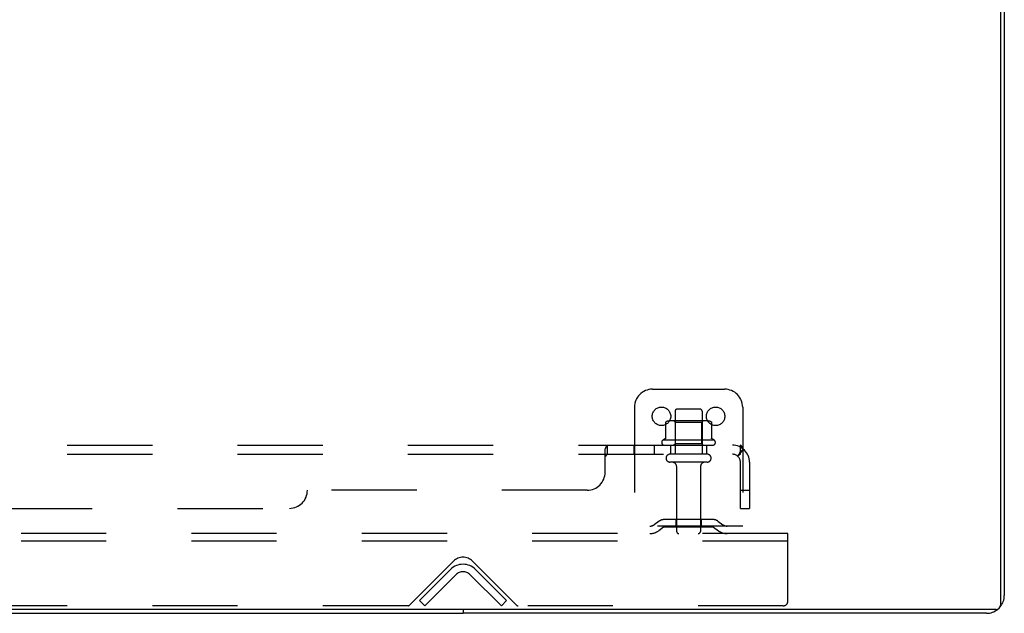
# Model space of a CAD drawing. Header units: inches. Extents: x 0 to 215, y 0 to 139.
# Tile 90 of 101: x 38.31 to 51.95, y 107.42 to 115.65. Entities that reach past the tile are written whole.
import ezdxf

# ---------------------------------------------------------------- set-up
doc = ezdxf.new("R2010")
doc.units = ezdxf.units.IN
doc.header["$LTSCALE"] = 11.804375
doc.header["$MEASUREMENT"] = 0
doc.linetypes.add('HIDDEN', pattern=[0.2, 0.1, -0.1])
doc.layers.get('0').update_dxf_attribs({"linetype": 'CONTINUOUS'})
doc.layers.add('DEFAULT_2', color=8, linetype='HIDDEN')
doc.layers.add('SUBPANEL', color=7, linetype='CONTINUOUS')

msp = doc.modelspace()

# ---------------------------------------------------------------- linework, layer by layer
at = {"color": 3, "linetype": 'Continuous'}
for p, q in [((51.9, 125.423), (51.9, 107.535)), ((51.952, 125.319), (51.952, 107.669)), ((51.84, 107.475), (11.814, 107.475)), ((51.706, 107.423), (44.452, 107.423))]:
    msp.add_line(p, q, dxfattribs=at)
at = {"color": 7, "linetype": 'Continuous'}
for p in [(19.202, 107.423), (44.452, 107.475)]:
    msp.add_line(p, (44.452, 107.423), dxfattribs=at)
at = {"color": 3, "linetype": 'Continuous'}
for centre, radius, start, end in [((51.706, 107.669), 0.246, 320.5726, 360), ((51.84, 107.535), 0.06, 270, 360), ((51.706, 107.669), 0.246, 270, 309.4274)]:
    msp.add_arc(centre, radius, start, end, dxfattribs=at)
at = {"layer": 'DEFAULT_2', "color": 8, "linetype": 'HIDDEN'}
for p, q in [((47.077, 110.527), (48.077, 110.527)), ((46.827, 110.277), (46.827, 108.527)), ((47.735, 110.252), (47.42, 110.252)), ((48.327, 110.277), (48.327, 108.527)), ((47.39, 110.222), (47.39, 109.627)), ((47.765, 110.222), (47.765, 109.627)), ((47.258, 110.067), (47.258, 109.848)), ((47.833, 110.088), (47.322, 110.088)), ((47.394, 110.068), (47.374, 110.088)), ((47.761, 110.068), (47.394, 110.068)), ((47.394, 109.772), (47.394, 110.068)), ((47.761, 110.068), (47.781, 110.088)), ((47.761, 109.772), (47.761, 110.068)), ((47.896, 110.067), (47.896, 109.848)), ((47.933, 109.822), (47.221, 109.822)), ((47.243, 109.752), (47.911, 109.752)), ((47.394, 109.772), (47.374, 109.752)), ((47.761, 109.772), (47.394, 109.772)), ((47.761, 109.772), (47.781, 109.752)), ((47.835, 109.627), (47.32, 109.627)), ((47.835, 109.517), (47.32, 109.517)), ((47.412, 109.454), (47.412, 108.557)), ((47.742, 109.454), (47.742, 108.557)), ((48.327, 108.631), (46.827, 108.631)), ((47.17, 108.699), (47.102, 108.65)), ((47.231, 108.615), (47.163, 108.566)), ((47.918, 108.721), (47.237, 108.721)), ((47.918, 108.617), (47.237, 108.617)), ((47.402, 108.721), (47.402, 108.617)), ((47.752, 108.721), (47.752, 108.617)), ((47.924, 108.615), (47.992, 108.566)), ((47.984, 108.699), (48.052, 108.65)), ((48.952, 108.527), (14.702, 108.527)), ((48.952, 108.423), (48.952, 108.527)), ((48.952, 108.423), (14.702, 108.423)), ((48.952, 107.589), (48.952, 108.423)), ((43.711, 107.536), (44.32, 108.144)), ((44.585, 108.144), (45.194, 107.536)), ((43.848, 107.6), (44.278, 108.03)), ((44.352, 107.956), (43.922, 107.527)), ((44.983, 107.527), (44.553, 107.956)), ((45.056, 107.6), (44.627, 108.03)), ((43.69, 107.527), (19.965, 107.527)), ((43.922, 107.527), (43.848, 107.6)), ((44.983, 107.527), (45.056, 107.6)), ((48.89, 107.527), (45.215, 107.527))]:
    msp.add_line(p, q, dxfattribs=at)
for points in [[(47.264, 110.076), (47.263, 110.075), (47.262, 110.074), (47.26, 110.073), (47.26, 110.071), (47.259, 110.07), (47.259, 110.068), (47.258, 110.067)], [(47.89, 110.076), (47.892, 110.075), (47.893, 110.074), (47.894, 110.073), (47.895, 110.071), (47.896, 110.07), (47.896, 110.068), (47.896, 110.067)], [(47.258, 109.848), (47.258, 109.847), (47.258, 109.846), (47.258, 109.845), (47.257, 109.844), (47.257, 109.843), (47.257, 109.843), (47.256, 109.842), (47.256, 109.842), (47.256, 109.842), (47.255, 109.841), (47.255, 109.841), (47.255, 109.841), (47.254, 109.84), (47.254, 109.84), (47.254, 109.84), (47.254, 109.84), (47.253, 109.84), (47.253, 109.84)], [(47.901, 109.84), (47.901, 109.84), (47.901, 109.84), (47.901, 109.84), (47.9, 109.84), (47.9, 109.84), (47.9, 109.841), (47.9, 109.841), (47.899, 109.841), (47.899, 109.842), (47.899, 109.842), (47.898, 109.842), (47.898, 109.843), (47.897, 109.843), (47.897, 109.844), (47.897, 109.845), (47.896, 109.846), (47.896, 109.847), (47.896, 109.848)]]:
    msp.add_lwpolyline(points, dxfattribs=at)
for centre in [(47.202, 110.152), (47.952, 110.152)]:
    msp.add_circle(centre, 0.128, dxfattribs=at)
for centre, radius, start, end in [((47.077, 110.277), 0.25, 90, 180), ((48.077, 110.277), 0.25, 0, 90), ((47.42, 110.222), 0.03, 90, 180), ((47.735, 110.222), 0.03, 0, 90), ((47.322, 109.947), 0.141, 90, 113.95), ((47.833, 109.947), 0.141, 66.05, 90), ((47.577, 109.222), 0.698, 117.6814, 120.6631), ((47.577, 109.222), 0.698, 59.3369, 62.3186), ((47.243, 109.79), 0.0384, 124.4497, 270), ((47.911, 109.79), 0.0384, 270, 55.5503), ((47.32, 109.572), 0.055, 90, 270), ((47.835, 109.572), 0.055, 270, 90), ((47.35, 109.454), 0.0625, 0, 90), ((47.805, 109.454), 0.0625, 90, 180), ((47.041, 108.735), 0.104, 270, 305.7539), ((47.237, 108.607), 0.114, 90, 125.7539), ((47.237, 108.607), 0.01, 90, 125.7539), ((47.918, 108.607), 0.114, 54.2461, 90), ((47.918, 108.607), 0.01, 54.2461, 90), ((48.113, 108.735), 0.104, 234.2461, 270), ((47.041, 108.735), 0.208, 270, 305.7539), ((47.442, 108.557), 0.03, 180, 270), ((47.712, 108.557), 0.03, 270, 360), ((48.113, 108.735), 0.208, 234.2461, 270), ((44.452, 108.012), 0.188, 45, 135), ((44.452, 107.856), 0.246, 45, 135), ((44.452, 107.856), 0.142, 45, 135), ((43.69, 107.557), 0.03, 270, 315), ((45.215, 107.557), 0.03, 225, 270), ((48.89, 107.589), 0.0625, 270, 360)]:
    msp.add_arc(centre, radius, start, end, dxfattribs=at)
at = {"layer": 'SUBPANEL', "color": 8, "linetype": 'HIDDEN'}
for p, q in [((15.359, 109.752), (48.296, 109.752)), ((46.421, 109.377), (46.421, 109.698)), ((46.456, 109.627), (46.456, 109.752)), ((46.818, 109.752), (46.818, 109.627)), ((47.099, 109.752), (47.099, 109.627)), ((47.327, 109.752), (47.327, 109.627)), ((47.827, 109.752), (47.827, 109.627)), ((48.335, 109.698), (48.255, 109.601)), ((48.296, 109.627), (48.296, 109.752)), ((15.359, 109.627), (48.296, 109.627)), ((48.273, 109.623), (48.273, 109.623)), ((48.276, 109.626), (48.276, 109.627)), ((48.296, 108.877), (48.296, 109.515)), ((48.421, 109.515), (48.421, 108.877)), ((46.171, 109.127), (42.296, 109.127)), ((48.296, 109.127), (48.421, 109.127)), ((21.609, 108.877), (42.046, 108.877)), ((48.296, 108.877), (48.421, 108.877))]:
    msp.add_line(p, q, dxfattribs=at)
for points in [[(46.421, 109.698), (46.423, 109.7), (46.424, 109.702), (46.426, 109.705)], [(46.426, 109.705), (46.427, 109.708), (46.429, 109.711), (46.43, 109.715), (46.432, 109.719)], [(46.432, 109.719), (46.435, 109.726), (46.437, 109.729), (46.438, 109.733)], [(46.438, 109.733), (46.44, 109.736), (46.441, 109.739)], [(46.441, 109.739), (46.443, 109.742), (46.445, 109.744), (46.446, 109.747), (46.448, 109.748), (46.45, 109.75), (46.452, 109.751)], [(46.445, 109.744), (46.446, 109.747), (46.448, 109.748), (46.45, 109.75), (46.452, 109.751), (46.453, 109.751), (46.455, 109.752), (46.456, 109.752)], [(46.453, 109.751), (46.455, 109.752), (46.456, 109.752)], [(48.316, 109.729), (48.315, 109.733), (48.313, 109.736), (48.312, 109.739), (48.31, 109.742), (48.308, 109.744), (48.306, 109.747), (48.305, 109.748), (48.303, 109.75), (48.301, 109.751), (48.299, 109.751), (48.298, 109.752), (48.296, 109.752)], [(48.335, 109.698), (48.332, 109.7), (48.33, 109.702), (48.328, 109.705), (48.326, 109.708), (48.324, 109.711), (48.323, 109.715), (48.321, 109.719), (48.319, 109.722), (48.316, 109.729)], [(46.421, 109.601), (46.423, 109.601), (46.425, 109.601), (46.426, 109.601), (46.428, 109.601), (46.429, 109.602), (46.431, 109.602), (46.432, 109.603), (46.434, 109.604), (46.435, 109.606), (46.437, 109.607)], [(46.421, 109.601), (46.423, 109.601), (46.425, 109.601), (46.426, 109.601)], [(46.428, 109.601), (46.429, 109.602), (46.431, 109.602), (46.432, 109.603), (46.434, 109.604), (46.435, 109.606), (46.437, 109.607), (46.438, 109.609), (46.439, 109.611), (46.441, 109.612), (46.443, 109.616)], [(46.443, 109.616), (46.445, 109.618), (46.446, 109.62), (46.448, 109.622), (46.449, 109.623), (46.451, 109.625), (46.452, 109.626), (46.454, 109.626), (46.455, 109.627), (46.456, 109.627)], [(46.448, 109.622), (46.449, 109.623), (46.451, 109.625), (46.452, 109.626), (46.454, 109.626), (46.455, 109.627), (46.456, 109.627)], [(48.255, 109.601), (48.256, 109.601), (48.257, 109.601), (48.257, 109.601), (48.258, 109.601), (48.259, 109.602), (48.261, 109.602), (48.262, 109.603), (48.264, 109.604), (48.265, 109.606), (48.267, 109.607), (48.269, 109.609), (48.272, 109.612)], [(48.272, 109.612), (48.275, 109.614), (48.277, 109.616), (48.279, 109.618), (48.281, 109.62), (48.284, 109.622), (48.286, 109.623), (48.288, 109.625), (48.29, 109.626), (48.292, 109.626), (48.294, 109.627), (48.296, 109.627)], [(48.296, 109.687), (48.296, 109.687), (48.296, 109.687), (48.296, 109.686), (48.296, 109.686), (48.296, 109.686), (48.296, 109.685), (48.296, 109.685), (48.296, 109.684), (48.296, 109.683), (48.296, 109.683), (48.295, 109.682), (48.295, 109.681), (48.295, 109.681), (48.295, 109.68), (48.295, 109.679), (48.295, 109.679), (48.295, 109.678), (48.295, 109.677), (48.294, 109.676), (48.294, 109.676), (48.294, 109.675), (48.294, 109.674), (48.294, 109.673), (48.293, 109.673), (48.293, 109.672), (48.293, 109.671), (48.293, 109.67), (48.293, 109.669), (48.292, 109.669), (48.292, 109.668), (48.292, 109.667), (48.292, 109.666), (48.291, 109.665), (48.291, 109.664), (48.291, 109.663), (48.291, 109.663), (48.29, 109.662), (48.29, 109.661), (48.29, 109.66), (48.289, 109.659), (48.289, 109.658), (48.289, 109.657), (48.288, 109.656), (48.288, 109.655), (48.288, 109.654), (48.287, 109.653), (48.287, 109.652), (48.287, 109.651), (48.286, 109.65), (48.286, 109.649), (48.285, 109.648), (48.285, 109.647), (48.285, 109.646), (48.284, 109.645), (48.284, 109.644), (48.283, 109.643), (48.283, 109.642), (48.283, 109.641), (48.282, 109.64), (48.282, 109.639), (48.281, 109.638), (48.281, 109.637), (48.281, 109.637), (48.28, 109.636), (48.28, 109.635), (48.279, 109.634), (48.279, 109.633), (48.279, 109.633), (48.278, 109.632), (48.278, 109.631), (48.277, 109.63), (48.277, 109.63), (48.277, 109.629), (48.276, 109.628), (48.276, 109.628), (48.276, 109.627), (48.275, 109.626), (48.275, 109.626), (48.274, 109.625), (48.274, 109.625), (48.274, 109.624), (48.274, 109.624), (48.273, 109.623), (48.273, 109.623), (48.273, 109.623)], [(48.273, 109.623), (48.273, 109.623), (48.273, 109.623), (48.273, 109.623), (48.274, 109.624), (48.274, 109.624), (48.274, 109.624), (48.275, 109.625), (48.275, 109.625), (48.275, 109.626), (48.276, 109.626)], [(48.296, 109.684), (48.296, 109.684), (48.296, 109.685), (48.296, 109.685), (48.296, 109.686), (48.296, 109.686), (48.296, 109.686), (48.296, 109.687)]]:
    msp.add_lwpolyline(points, dxfattribs=at)
for centre, radius, start, end in [((48.184, 109.515), 0.237, 0, 90), ((48.184, 109.515), 0.112, 0, 90), ((46.171, 109.377), 0.25, 270, 360), ((42.046, 109.127), 0.25, 270, 360)]:
    msp.add_arc(centre, radius, start, end, dxfattribs=at)

doc.saveas('drawing.dxf')
